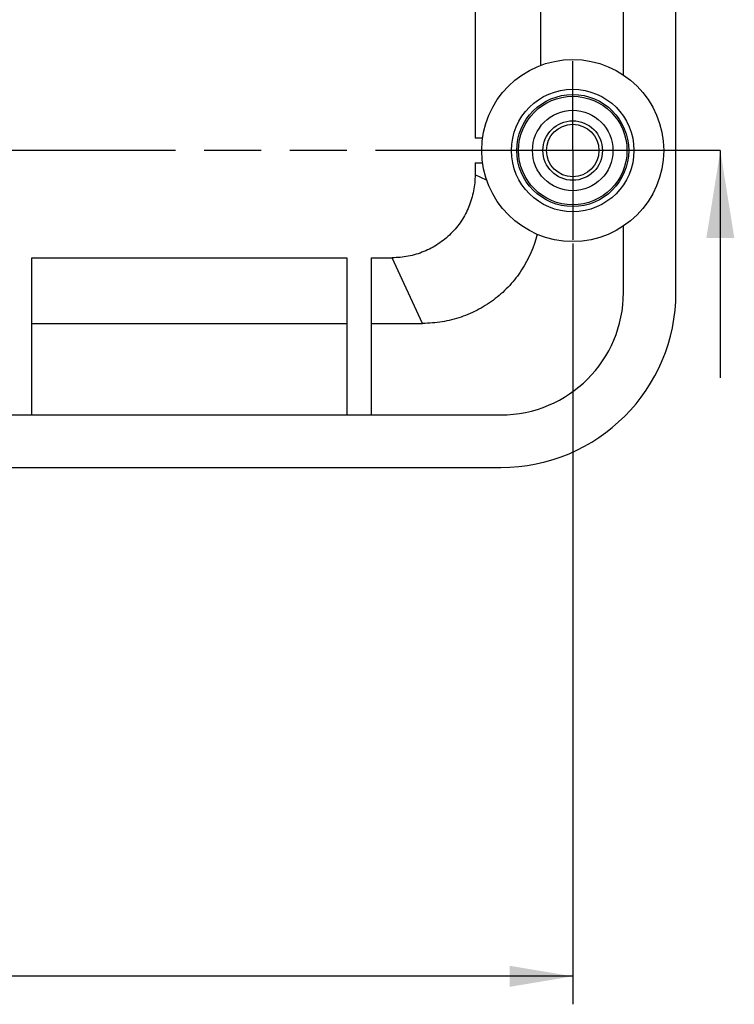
# Model space of a CAD drawing. Header units: millimetres. Extents: x 0 to 297, y 0 to 210.
# Tile 102 of 122: x 223 to 243, y 86 to 114. Entities that reach past the tile are written whole.
import ezdxf

# ---------------------------------------------------------------- set-up
doc = ezdxf.new("R2010")
doc.units = ezdxf.units.MM
doc.header["$LTSCALE"] = 16.335
doc.linetypes.add('CENTER', pattern=[0.6, 0.375, -0.075, 0.075, -0.075])
doc.linetypes.add('PHANTOM', pattern=[0.8, 0.45, -0.05, 0.1, -0.05, 0.1, -0.05])
doc.layers.get('0').update_dxf_attribs({"linetype": 'CONTINUOUS'})
doc.layers.add('DEFAULT_1', color=7, linetype='CENTER')
doc.styles.get("Standard").update_dxf_attribs({"font": 'harmonyos_sans_sc_light.ttf'})
doc.dimstyles.new('DIMSTYLE_4', dxfattribs={"dimtxt": 1.8, "dimasz": 1.8, "dimexe": 0.8, "dimexo": 0, "dimgap": 0.45, "dimtad": 1, "dimzin": 0, "dimdsep": 46, "dimtxsty": 'STANDARD', "dimblk": '_FILLED', "dimblk1": '_FILLED', "dimblk2": '_FILLED', "dimcen": 0.09, "dimclrt": 7, "dimazin": 0, "dimtol": 1, "dimtp": 0.15, "dimtm": 0.15, "dimtfac": 1, "dimtofl": 0, "dimtmove": 0, "dimatfit": 3, "dimldrblk": '_FILLED', "dimfxl": 1, "dimtolj": 1, "dimtzin": 0, "dimarcsym": 0})
doc.dimstyles.get("Standard").update_dxf_attribs({"dimtxt": 1.8, "dimasz": 1.8, "dimexe": 0.8, "dimexo": 0, "dimtad": 1, "dimzin": 0, "dimdsep": 46, "dimtxsty": 'STANDARD', "dimblk": '_FILLED', "dimblk1": '_FILLED', "dimblk2": '_FILLED', "dimcen": 0.09, "dimclrt": 7, "dimazin": 0, "dimtol": 1, "dimtp": 0.005, "dimtm": 0.005, "dimtfac": 1, "dimtofl": 0, "dimtmove": 0, "dimatfit": 3, "dimldrblk": '_FILLED', "dimfxl": 1, "dimtolj": 1, "dimtzin": 0, "dimarcsym": 0})

# ---------------------------------------------------------------- blocks, each defined once
blk = doc.blocks.new('_FILLED')
at = {"color": 0, "linetype": 'BYBLOCK'}
blk.add_solid([(0, 0), (-1, 0.167), (-1, -0.167)], dxfattribs=at)
blk = doc.blocks.new('XSEC_FILLED')
at = {"color": 0, "linetype": 'BYBLOCK'}
blk.add_solid([(0, 0), (-1, 0.16), (-1, -0.16)], dxfattribs=at)
blk = doc.blocks.new('*D7')
at = {"color": 7, "linetype": 'CONTINUOUS'}
for p, q in [((238.719, 107.863), (238.719, 86.127)), ((158.619, 107.221), (158.619, 86.127)), ((158.619, 86.927), (198.669, 86.927)), ((238.719, 86.927), (198.669, 86.927))]:
    blk.add_line(p, q, dxfattribs=at)
at = {"color": 7, "linetype": 'CONTINUOUS', "xscale": 1.8, "yscale": 1.8, "zscale": 1.8, "rotation": 180}
blk.add_blockref('_FILLED', (158.619, 86.927), dxfattribs=at)
at = {"color": 7, "linetype": 'CONTINUOUS', "xscale": 1.8, "yscale": 1.8, "zscale": 1.8}
blk.add_blockref('_FILLED', (238.719, 86.927), dxfattribs=at)

msp = doc.modelspace()

# ---------------------------------------------------------------- linework, layer by layer
at = {"color": 7, "linetype": 'CONTINUOUS'}
for p, q in [((240.169, 112.675), (240.169, 156.464)), ((241.669, 106.464), (241.669, 156.464)), ((237.804, 112.951), (237.804, 118.614)), ((235.929, 117.041), (235.929, 110.867)), ((236.142, 110.867), (235.929, 110.867)), ((235.929, 110.167), (236.142, 110.167)), ((235.929, 110.167), (235.929, 109.826)), ((236.26, 109.672), (235.929, 109.826)), ((240.169, 106.464), (240.169, 108.359)), ((223.269, 107.454), (232.269, 107.454)), ((223.269, 102.964), (223.269, 107.454)), ((232.269, 107.454), (232.269, 102.964)), ((232.969, 107.454), (233.556, 107.454)), ((232.969, 102.964), (232.969, 107.454)), ((234.431, 105.579), (233.556, 107.454)), ((242.936, 106.52), (242.936, 104.02)), ((223.269, 105.579), (232.269, 105.579)), ((232.969, 105.579), (234.431, 105.579)), ((160.669, 102.964), (236.669, 102.964)), ((160.669, 101.464), (236.669, 101.464))]:
    msp.add_line(p, q, dxfattribs=at)
at = {"color": 7, "linetype": 'PHANTOM'}
for p, q in [((240.436, 110.517), (201.169, 110.517)), ((242.936, 110.517), (240.436, 110.517))]:
    msp.add_line(p, q, dxfattribs=at)
at = {"color": 7, "linetype": 'CONTINUOUS'}
for radius in [2.6, 1.75, 1.6, 1.55, 1.15, 0.85, 0.75]:
    msp.add_circle((238.719, 110.517), radius, dxfattribs=at)
for radius in [5, 3.5]:
    msp.add_arc((236.669, 106.464), radius, 270, 360, dxfattribs=at)
for points, knots in [([(235.929, 109.826), (235.929, 109.671), (235.901, 109.359), (235.765, 108.91), (235.548, 108.495), (235.249, 108.133), (234.887, 107.834), (234.472, 107.617), (234.023, 107.481), (233.711, 107.454), (233.556, 107.454)], [0, 0, 0, 0, 0.125012, 0.250005, 0.37501, 0.5, 0.624989, 0.749995, 0.874987, 1, 1, 1, 1]), ([(237.702, 108.124), (237.612, 107.764), (237.385, 107.242), (236.93, 106.653), (236.517, 106.273), (236.046, 105.969), (235.533, 105.746), (234.989, 105.609), (234.617, 105.579), (234.431, 105.579)], [0, 0, 0, 0, 0.249378, 0.374479, 0.499581, 0.624689, 0.749792, 0.874903, 1, 1, 1, 1])]:
    msp.add_open_spline(points, degree=3, knots=knots, dxfattribs=at)
at = {"layer": 'DEFAULT_1', "color": 7, "linetype": 'CENTER'}
for q in [(238.719, 113.067), (238.719, 107.967)]:
    msp.add_line((238.719, 110.517), q, dxfattribs=at)

# ---------------------------------------------------------------- dimensions: what is measured, and where the dimension line sits
at = {"color": 7, "linetype": 'CONTINUOUS'}
dim = msp.add_linear_dim(base=(158.619, 86.927), p1=(238.719, 107.863), p2=(158.619, 107.221), angle=180, text='*<>', dimstyle='DIMSTYLE_4', dxfattribs=at)
dim.commit()
dim.dimension.update_dxf_attribs({"geometry": '*D7', "text_midpoint": (192.13, 86.927), "dimtype": 160})

# ---------------------------------------------------------------- leaders
msp.add_leader([(242.936, 110.517), (242.936, 106.52)], dimstyle='STANDARD', override={"dimasz": 2.5, "dimtad": 0, "dimldrblk": 'XSEC_FILLED'}, dxfattribs=at)

doc.saveas('drawing.dxf')
